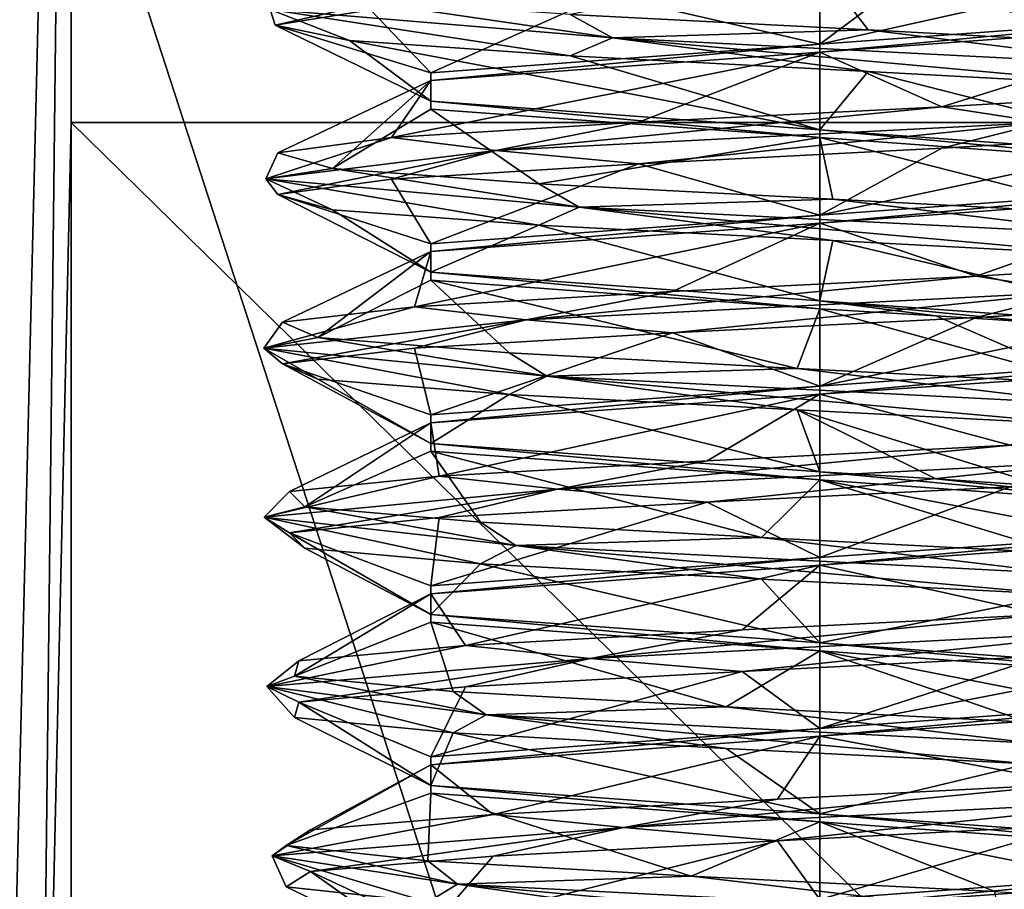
# Model space of a CAD drawing. Header units: millimetres. Extents: x -50 to 50, y -120 to 419.
# Tile 30 of 241: x -3.74 to 0.86, y -17.93 to -13.87. Entities that reach past the tile are written whole.
import ezdxf

# ---------------------------------------------------------------- set-up
doc = ezdxf.new("R2010")
doc.units = ezdxf.units.MM
doc.header["$LTSCALE"] = 81.481481
for name, color, linetype in [('1065', 7, 'CONTINUOUS'), ('1066', 7, 'CONTINUOUS'), ('1067', 7, 'CONTINUOUS'), ('1068', 7, 'CONTINUOUS'), ('1069', 7, 'CONTINUOUS'), ('1083', 7, 'CONTINUOUS'), ('1084', 7, 'CONTINUOUS'), ('1085', 7, 'CONTINUOUS'), ('1086', 7, 'CONTINUOUS'), ('1087', 7, 'CONTINUOUS'), ('1088', 7, 'CONTINUOUS'), ('208', 7, 'CONTINUOUS'), ('210', 7, 'CONTINUOUS'), ('2893', 7, 'CONTINUOUS'), ('480', 7, 'CONTINUOUS'), ('481', 7, 'CONTINUOUS'), ('521', 7, 'CONTINUOUS'), ('527', 7, 'CONTINUOUS'), ('528', 7, 'CONTINUOUS'), ('947', 7, 'CONTINUOUS'), ('948', 7, 'CONTINUOUS'), ('949', 7, 'CONTINUOUS'), ('950', 7, 'CONTINUOUS'), ('951', 7, 'CONTINUOUS'), ('952', 7, 'CONTINUOUS')]:
    doc.layers.add(name, color=color, linetype=linetype)

msp = doc.modelspace()

# ---------------------------------------------------------------- linework, layer by layer
at = {"layer": '1065', "linetype": 'CONTINUOUS'}
for points in [[(-1.8186, -17.315, 50.0501), (0, -17.1816, 51.1), (-1.8186, -17.3517, 50.0501), (-1.8186, -17.315, 50.0501)], [(0, -17.1816, 51.1), (0, -17.2184, 51.1), (-1.8186, -17.3517, 50.0501), (0, -17.1816, 51.1)], [(-1.8186, -17.4483, 47.9499), (-1.8186, -17.315, 50.0501), (-1.8186, -17.485, 47.9499), (-1.8186, -17.4483, 47.9499)], [(-1.8186, -17.315, 50.0501), (-1.8186, -17.3517, 50.0501), (-1.8186, -17.485, 47.9499), (-1.8186, -17.315, 50.0501)], [(0, -17.5816, 46.9), (-1.8186, -17.4483, 47.9499), (0, -17.6184, 46.9), (0, -17.5816, 46.9)], [(-1.8186, -17.4483, 47.9499), (-1.8186, -17.485, 47.9499), (0, -17.6184, 46.9), (-1.8186, -17.4483, 47.9499)]]:
    msp.add_3dface(points, dxfattribs=at)
at = {"layer": '1066', "linetype": 'CONTINUOUS'}
for points in [[(-1.8186, -16.515, 50.0501), (0, -16.3816, 51.1), (-1.8186, -16.5517, 50.0501), (-1.8186, -16.515, 50.0501)], [(0, -16.3816, 51.1), (0, -16.4184, 51.1), (-1.8186, -16.5517, 50.0501), (0, -16.3816, 51.1)], [(-1.8186, -16.6483, 47.9499), (-1.8186, -16.515, 50.0501), (-1.8186, -16.685, 47.9499), (-1.8186, -16.6483, 47.9499)], [(-1.8186, -16.515, 50.0501), (-1.8186, -16.5517, 50.0501), (-1.8186, -16.685, 47.9499), (-1.8186, -16.515, 50.0501)], [(0, -16.7816, 46.9), (-1.8186, -16.6483, 47.9499), (0, -16.8184, 46.9), (0, -16.7816, 46.9)], [(-1.8186, -16.6483, 47.9499), (-1.8186, -16.685, 47.9499), (0, -16.8184, 46.9), (-1.8186, -16.6483, 47.9499)]]:
    msp.add_3dface(points, dxfattribs=at)
at = {"layer": '1067', "linetype": 'CONTINUOUS'}
for points in [[(0, -15.6184, 51.1), (-1.8186, -15.7517, 50.0501), (0, -15.5816, 51.1), (0, -15.6184, 51.1)], [(-1.8186, -15.7517, 50.0501), (-1.8186, -15.715, 50.0501), (0, -15.5816, 51.1), (-1.8186, -15.7517, 50.0501)], [(-1.8186, -15.7517, 50.0501), (-1.8186, -15.885, 47.9499), (-1.8186, -15.715, 50.0501), (-1.8186, -15.7517, 50.0501)], [(-1.8186, -15.885, 47.9499), (-1.8186, -15.8483, 47.9499), (-1.8186, -15.715, 50.0501), (-1.8186, -15.885, 47.9499)], [(-1.8186, -15.885, 47.9499), (0, -16.0184, 46.9), (-1.8186, -15.8483, 47.9499), (-1.8186, -15.885, 47.9499)], [(0, -16.0184, 46.9), (0, -15.9816, 46.9), (-1.8186, -15.8483, 47.9499), (0, -16.0184, 46.9)]]:
    msp.add_3dface(points, dxfattribs=at)
at = {"layer": '1068', "linetype": 'CONTINUOUS'}
for points in [[(-1.8186, -14.915, 50.0501), (0, -14.7816, 51.1), (-1.8186, -14.9517, 50.0501), (-1.8186, -14.915, 50.0501)], [(0, -14.7816, 51.1), (0, -14.8184, 51.1), (-1.8186, -14.9517, 50.0501), (0, -14.7816, 51.1)], [(-1.8186, -15.0483, 47.9499), (-1.8186, -14.915, 50.0501), (-1.8186, -15.085, 47.9499), (-1.8186, -15.0483, 47.9499)], [(-1.8186, -14.915, 50.0501), (-1.8186, -14.9517, 50.0501), (-1.8186, -15.085, 47.9499), (-1.8186, -14.915, 50.0501)], [(0, -15.1816, 46.9), (-1.8186, -15.0483, 47.9499), (0, -15.2184, 46.9), (0, -15.1816, 46.9)], [(-1.8186, -15.0483, 47.9499), (-1.8186, -15.085, 47.9499), (0, -15.2184, 46.9), (-1.8186, -15.0483, 47.9499)]]:
    msp.add_3dface(points, dxfattribs=at)
at = {"layer": '1069', "linetype": 'CONTINUOUS'}
for points in [[(-1.8186, -14.115, 50.05), (0, -13.9816, 51.1), (-1.8186, -14.1517, 50.0501), (-1.8186, -14.115, 50.05)], [(0, -13.9816, 51.1), (0, -14.0184, 51.1), (-1.8186, -14.1517, 50.0501), (0, -13.9816, 51.1)], [(-1.8186, -14.2483, 47.9499), (-1.8186, -14.115, 50.05), (-1.8186, -14.285, 47.9499), (-1.8186, -14.2483, 47.9499)], [(-1.8186, -14.115, 50.05), (-1.8186, -14.1517, 50.0501), (-1.8186, -14.285, 47.9499), (-1.8186, -14.115, 50.05)], [(0, -14.3816, 46.9), (-1.8186, -14.2483, 47.9499), (0, -14.4184, 46.9), (0, -14.3816, 46.9)], [(-1.8186, -14.2483, 47.9499), (-1.8186, -14.285, 47.9499), (0, -14.4184, 46.9), (-1.8186, -14.2483, 47.9499)]]:
    msp.add_3dface(points, dxfattribs=at)
at = {"layer": '1083', "linetype": 'CONTINUOUS'}
for points in [[(1.8186, -17.715, 47.9499), (0, -17.5816, 46.9), (1.8186, -17.7517, 47.9499), (1.8186, -17.715, 47.9499)], [(0, -17.5816, 46.9), (0, -17.6184, 46.9), (1.8186, -17.7517, 47.9499), (0, -17.5816, 46.9)], [(0, -18.0184, 51.1), (0, -17.9816, 51.1), (1.8186, -17.8483, 50.0501), (0, -18.0184, 51.1)], [(0, -18.0184, 51.1), (1.8186, -17.8483, 50.0501), (1.8186, -17.885, 50.0501), (0, -18.0184, 51.1)]]:
    msp.add_3dface(points, dxfattribs=at)
at = {"layer": '1084', "linetype": 'CONTINUOUS'}
for points in [[(1.8186, -16.915, 47.9499), (0, -16.7816, 46.9), (1.8186, -16.9517, 47.9499), (1.8186, -16.915, 47.9499)], [(0, -16.7816, 46.9), (0, -16.8184, 46.9), (1.8186, -16.9517, 47.9499), (0, -16.7816, 46.9)], [(0, -17.1816, 51.1), (1.8186, -17.0483, 50.0501), (0, -17.2184, 51.1), (0, -17.1816, 51.1)], [(1.8186, -17.0483, 50.0501), (1.8186, -17.085, 50.0501), (0, -17.2184, 51.1), (1.8186, -17.0483, 50.0501)]]:
    msp.add_3dface(points, dxfattribs=at)
at = {"layer": '1085', "linetype": 'CONTINUOUS'}
for points in [[(0, -16.0184, 46.9), (1.8186, -16.1517, 47.9499), (0, -15.9816, 46.9), (0, -16.0184, 46.9)], [(0, -15.9816, 46.9), (1.8186, -16.1517, 47.9499), (0.5435, -16.015, 46.9716), (0, -15.9816, 46.9)], [(1.8186, -16.1517, 47.9499), (1.05, -16.0483, 47.1813), (0.5435, -16.015, 46.9716), (1.8186, -16.1517, 47.9499)], [(0, -16.3816, 51.1), (1.6087, -16.2705, 50.3498), (0, -16.4184, 51.1), (0, -16.3816, 51.1)], [(1.6087, -16.2705, 50.3498), (1.8186, -16.285, 50.0501), (0, -16.4184, 51.1), (1.6087, -16.2705, 50.3498)]]:
    msp.add_3dface(points, dxfattribs=at)
at = {"layer": '1086', "linetype": 'CONTINUOUS'}
for points in [[(1.05, -15.285, 47.1813), (1.8186, -15.315, 47.9499), (0, -15.1816, 46.9), (1.05, -15.285, 47.1813)], [(1.05, -15.285, 47.1813), (0, -15.1816, 46.9), (0.5435, -15.2517, 46.9716), (1.05, -15.285, 47.1813)], [(0, -15.1816, 46.9), (0, -15.2184, 46.9), (0.5435, -15.2517, 46.9716), (0, -15.1816, 46.9)], [(1.6087, -15.5073, 50.3498), (0, -15.6184, 51.1), (1.8186, -15.4483, 50.0501), (1.6087, -15.5073, 50.3498)], [(0, -15.6184, 51.1), (0, -15.5816, 51.1), (1.8186, -15.4483, 50.0501), (0, -15.6184, 51.1)]]:
    msp.add_3dface(points, dxfattribs=at)
at = {"layer": '1087', "linetype": 'CONTINUOUS'}
for points in [[(1.8186, -14.515, 47.9499), (0, -14.3816, 46.9), (1.8186, -14.5517, 47.9499), (1.8186, -14.515, 47.9499)], [(0, -14.3816, 46.9), (0, -14.4184, 46.9), (1.8186, -14.5517, 47.9499), (0, -14.3816, 46.9)], [(0, -14.7816, 51.1), (1.8186, -14.6483, 50.05), (0, -14.8184, 51.1), (0, -14.7816, 51.1)], [(0, -14.8184, 51.1), (1.8186, -14.6483, 50.05), (1.8186, -14.685, 50.0501), (0, -14.8184, 51.1)]]:
    msp.add_3dface(points, dxfattribs=at)
at = {"layer": '1088', "linetype": 'CONTINUOUS'}
for points in [[(0, -13.9816, 51.1), (1.8186, -13.8483, 50.0501), (0, -14.0184, 51.1), (0, -13.9816, 51.1)], [(1.8186, -13.8483, 50.0501), (1.8186, -13.885, 50.05), (0, -14.0184, 51.1), (1.8186, -13.8483, 50.0501)]]:
    msp.add_3dface(points, dxfattribs=at)
at = {"layer": '208', "linetype": 'CONTINUOUS'}
for points in [[(0, -23.5, 71), (0, 23.5, 71), (-13.8066, 19.0165, 71), (0, -23.5, 71)], [(13.8066, 19.0165, 71), (0, 23.5, 71), (13.8066, -19.0165, 71), (13.8066, 19.0165, 71)], [(13.8066, -19.0165, 71), (0, 23.5, 71), (0, -23.5, 71), (13.8066, -19.0165, 71)], [(-13.8066, -19.0165, 71), (0, -23.5, 71), (-13.8066, 19.0165, 71), (-13.8066, -19.0165, 71)]]:
    msp.add_3dface(points, dxfattribs=at)
at = {"layer": '210', "linetype": 'CONTINUOUS'}
for points in [[(-3.5, -14.3483, 43), (-3.5, -7.4833, 43), (3.5, -14.3483, 43), (-3.5, -14.3483, 43)], [(3.5, -14.3483, 43), (-3.5, -7.4833, 43), (3.5, -7.4833, 43), (3.5, -14.3483, 43)], [(-3.5, -21.2132, 43), (-3.5, -14.3483, 43), (3.5, -21.2132, 43), (-3.5, -21.2132, 43)], [(3.5, -21.2132, 43), (-3.5, -14.3483, 43), (3.5, -14.3483, 43), (3.5, -21.2132, 43)]]:
    msp.add_3dface(points, dxfattribs=at)
at = {"layer": '2893', "linetype": 'CONTINUOUS'}
for points in [[(19.74, -14.342, 7), (7.54, -23.2058, 7), (-48, -70, 7), (19.74, -14.342, 7)], [(48, -70, 7), (19.74, -14.342, 7), (-48, -70, 7), (48, -70, 7)]]:
    msp.add_3dface(points, dxfattribs=at)
at = {"layer": '480', "linetype": 'CONTINUOUS'}
for points in [[(0, -22, 31.2), (-12.9313, -17.7984, 31.2), (0, -22, 42.5), (0, -22, 31.2)], [(0, -22, 42.5), (-12.9313, -17.7984, 31.2), (-1.7972, -21.9265, 42.5), (0, -22, 42.5)], [(-1.7972, -21.9265, 42.5), (-12.9313, -17.7984, 31.2), (-3.5827, -21.7063, 42.5), (-1.7972, -21.9265, 42.5)], [(-3.5827, -21.7063, 42.5), (-12.9313, -17.7984, 31.2), (-3.9354, -21.6452, 42.5149), (-3.5827, -21.7063, 42.5)]]:
    msp.add_3dface(points, dxfattribs=at)
at = {"layer": '481', "linetype": 'CONTINUOUS'}
msp.add_3dface([(0, -22, 31.2), (5.1524, -21.3881, 43.1741), (12.9313, -17.7984, 31.2), (0, -22, 31.2)], dxfattribs=at)
at = {"layer": '521', "linetype": 'CONTINUOUS'}
for points in [[(-3.5, -7.4833, 43), (-3.826, -20.9004, 43.1209), (-3.8536, -7.4833, 43.1464), (-3.5, -7.4833, 43)], [(-3.826, -20.9004, 43.1209), (-3.5, -7.4833, 43), (-3.6545, -21.1195, 43.0245), (-3.826, -20.9004, 43.1209)], [(-3.5, -7.4833, 43), (-3.5, -14.3483, 43), (-3.6545, -21.1195, 43.0245), (-3.5, -7.4833, 43)], [(-3.5, -14.3483, 43), (-3.5, -21.2132, 43), (-3.6545, -21.1195, 43.0245), (-3.5, -14.3483, 43)]]:
    msp.add_3dface(points, dxfattribs=at)
at = {"layer": '527', "linetype": 'CONTINUOUS'}
for points in [[(13.0428, -17.9645, 31), (0, -22.2, 31), (12.9313, -17.7984, 31.2), (13.0428, -17.9645, 31)], [(12.9313, -17.7984, 31.2), (0, -22.2, 31), (0, -22.0586, 31.0586), (12.9313, -17.7984, 31.2)], [(0, -22, 31.2), (12.9313, -17.7984, 31.2), (0, -22.0586, 31.0586), (0, -22, 31.2)]]:
    msp.add_3dface(points, dxfattribs=at)
at = {"layer": '528', "linetype": 'CONTINUOUS'}
msp.add_3dface([(-13.0428, -17.9645, 31), (-12.9313, -17.7984, 31.2), (0, -22, 31.2), (-13.0428, -17.9645, 31)], dxfattribs=at)
at = {"layer": '947', "linetype": 'CONTINUOUS'}
for points in [[(1.3488, -15.9306, 51.2228), (-1.2256, -16.0625, 51.293), (0.89, -15.8576, 51.3862), (1.3488, -15.9306, 51.2228)], [(0.89, -15.8576, 51.3862), (-1.2256, -16.0625, 51.293), (-0.5265, -15.9295, 51.4918), (0.89, -15.8576, 51.3862)], [(-0.5265, -15.9295, 51.4918), (-1.2256, -16.0625, 51.293), (-1.7793, -16.0015, 50.8222), (-0.5265, -15.9295, 51.4918)], [(-1.2256, -16.0625, 51.293), (1.3488, -15.9306, 51.2228), (-0.5265, -16.1235, 51.4918), (-1.2256, -16.0625, 51.293)], [(-0.5265, -16.1235, 51.4918), (1.3488, -15.9306, 51.2228), (0.89, -16.0515, 51.3862), (-0.5265, -16.1235, 51.4918)], [(-1.2256, -16.0625, 51.293), (-2.5975, -16.1944, 49.1134), (-1.7793, -16.0015, 50.8222), (-1.2256, -16.0625, 51.293)], [(-1.7793, -16.0015, 50.8222), (-2.5975, -16.1944, 49.1134), (-2.4785, -16.0735, 49.5857), (-1.7793, -16.0015, 50.8222)], [(-2.5975, -16.1944, 49.1134), (-1.2256, -16.0625, 51.293), (-2.4785, -16.2674, 49.5857), (-2.5975, -16.1944, 49.1134)], [(-2.4785, -16.2674, 49.5857), (-1.2256, -16.0625, 51.293), (-1.7793, -16.1955, 50.8222), (-2.4785, -16.2674, 49.5857)], [(-1.7793, -16.1955, 50.8222), (-1.2256, -16.0625, 51.293), (-0.5265, -16.1235, 51.4918), (-1.7793, -16.1955, 50.8222)], [(-2.4785, -16.0735, 49.5857), (-2.5975, -16.1944, 49.1134), (-2.4067, -16.1454, 48.167), (-2.4785, -16.0735, 49.5857)], [(-2.5975, -16.1944, 49.1134), (-1.4208, -16.3264, 46.8226), (-2.4067, -16.1454, 48.167), (-2.5975, -16.1944, 49.1134)], [(-2.4067, -16.1454, 48.167), (-1.4208, -16.3264, 46.8226), (-1.5862, -16.2174, 47.0075), (-2.4067, -16.1454, 48.167)], [(-1.4208, -16.3264, 46.8226), (-2.5975, -16.1944, 49.1134), (-1.5862, -16.4114, 47.0075), (-1.4208, -16.3264, 46.8226)], [(-1.5862, -16.4114, 47.0075), (-2.5975, -16.1944, 49.1134), (-2.4067, -16.3394, 48.167), (-1.5862, -16.4114, 47.0075)], [(-2.4067, -16.3394, 48.167), (-2.5975, -16.1944, 49.1134), (-2.4785, -16.2674, 49.5857), (-2.4067, -16.3394, 48.167)], [(-1.5862, -16.2174, 47.0075), (-1.4208, -16.3264, 46.8226), (-0.2722, -16.2894, 46.4678), (-1.5862, -16.2174, 47.0075)], [(-1.4208, -16.3264, 46.8226), (1.15, -16.4583, 46.6681), (-0.2722, -16.2894, 46.4678), (-1.4208, -16.3264, 46.8226)], [(-0.2722, -16.2894, 46.4678), (1.15, -16.4583, 46.6681), (1.1264, -16.3613, 46.7159), (-0.2722, -16.2894, 46.4678)], [(-0.2722, -16.4834, 46.4678), (-1.4208, -16.3264, 46.8226), (-1.5862, -16.4114, 47.0075), (-0.2722, -16.4834, 46.4678)], [(1.15, -16.4583, 46.6681), (-1.4208, -16.3264, 46.8226), (1.1264, -16.5553, 46.7159), (1.15, -16.4583, 46.6681)], [(1.1264, -16.5553, 46.7159), (-1.4208, -16.3264, 46.8226), (-0.2722, -16.4834, 46.4678), (1.1264, -16.5553, 46.7159)], [(1.4913, -16.7222, 51.1298), (-1.073, -16.8542, 51.3682), (1.0442, -16.6492, 51.3229), (1.4913, -16.7222, 51.1298)], [(1.0442, -16.6492, 51.3229), (-1.073, -16.8542, 51.3682), (-0.3624, -16.7212, 51.5209), (1.0442, -16.6492, 51.3229)], [(-0.3624, -16.7212, 51.5209), (-1.073, -16.8542, 51.3682), (-1.6563, -16.7932, 50.9346), (-0.3624, -16.7212, 51.5209)], [(-1.073, -16.8542, 51.3682), (1.4913, -16.7222, 51.1298), (-0.3624, -16.9152, 51.5209), (-1.073, -16.8542, 51.3682)], [(-0.3624, -16.9152, 51.5209), (1.4913, -16.7222, 51.1298), (1.0442, -16.8432, 51.3229), (-0.3624, -16.9152, 51.5209)], [(-1.073, -16.8542, 51.3682), (-2.5845, -16.9861, 49.2831), (-1.6563, -16.7932, 50.9346), (-1.073, -16.8542, 51.3682)], [(-1.6563, -16.7932, 50.9346), (-2.5845, -16.9861, 49.2831), (-2.4349, -16.8651, 49.7465), (-1.6563, -16.7932, 50.9346)], [(-2.5845, -16.9861, 49.2831), (-1.073, -16.8542, 51.3682), (-2.4349, -17.0591, 49.7465), (-2.5845, -16.9861, 49.2831)], [(-2.4349, -16.8651, 49.7465), (-2.5845, -16.9861, 49.2831), (-2.456, -16.9371, 48.3262), (-2.4349, -16.8651, 49.7465)], [(-2.4349, -17.0591, 49.7465), (-1.073, -16.8542, 51.3682), (-1.6563, -16.9871, 50.9346), (-2.4349, -17.0591, 49.7465)], [(-1.6563, -16.9871, 50.9346), (-1.073, -16.8542, 51.3682), (-0.3624, -16.9152, 51.5209), (-1.6563, -16.9871, 50.9346)], [(-2.5845, -16.9861, 49.2831), (-1.5602, -17.1181, 46.9201), (-2.456, -16.9371, 48.3262), (-2.5845, -16.9861, 49.2831)], [(-2.456, -16.9371, 48.3262), (-1.5602, -17.1181, 46.9201), (-1.7131, -17.0091, 47.1155), (-2.456, -16.9371, 48.3262)], [(-1.5602, -17.1181, 46.9201), (-2.5845, -16.9861, 49.2831), (-1.7131, -17.2031, 47.1155), (-1.5602, -17.1181, 46.9201)], [(-1.7131, -17.2031, 47.1155), (-2.5845, -16.9861, 49.2831), (-2.456, -17.1311, 48.3262), (-1.7131, -17.2031, 47.1155)], [(-2.456, -17.1311, 48.3262), (-2.5845, -16.9861, 49.2831), (-2.4349, -17.0591, 49.7465), (-2.456, -17.1311, 48.3262)], [(-1.7131, -17.0091, 47.1155), (-1.5602, -17.1181, 46.9201), (-0.4373, -17.081, 46.491), (-1.7131, -17.0091, 47.1155)], [(-0.4373, -17.275, 46.491), (-1.5602, -17.1181, 46.9201), (-1.7131, -17.2031, 47.1155), (-0.4373, -17.275, 46.491)], [(-1.5602, -17.1181, 46.9201), (0.995, -17.25, 46.5979), (-0.4373, -17.081, 46.491), (-1.5602, -17.1181, 46.9201)], [(0.995, -17.25, 46.5979), (-1.5602, -17.1181, 46.9201), (0.9746, -17.347, 46.6471), (0.995, -17.25, 46.5979)], [(0.9746, -17.347, 46.6471), (-1.5602, -17.1181, 46.9201), (-0.4373, -17.275, 46.491), (0.9746, -17.347, 46.6471)], [(-0.4373, -17.081, 46.491), (0.995, -17.25, 46.5979), (0.9746, -17.153, 46.6471), (-0.4373, -17.081, 46.491)], [(1.6274, -17.5139, 51.0277), (-0.9159, -17.6458, 51.4334), (1.1939, -17.4409, 51.2496), (1.6274, -17.5139, 51.0277)], [(1.1939, -17.4409, 51.2496), (-0.9159, -17.6458, 51.4334), (-0.1968, -17.5129, 51.5392), (1.1939, -17.4409, 51.2496)], [(-0.1968, -17.5129, 51.5392), (-0.9159, -17.6458, 51.4334), (-1.5262, -17.5848, 51.0388), (-0.1968, -17.5129, 51.5392)], [(-0.9159, -17.6458, 51.4334), (1.6274, -17.5139, 51.0277), (-0.1968, -17.7068, 51.5392), (-0.9159, -17.6458, 51.4334)], [(-0.1968, -17.7068, 51.5392), (1.6274, -17.5139, 51.0277), (1.1939, -17.6349, 51.2496), (-0.1968, -17.7068, 51.5392)], [(-0.9159, -17.6458, 51.4334), (-2.5605, -17.7778, 49.4515), (-1.5262, -17.5848, 51.0388), (-0.9159, -17.6458, 51.4334)], [(-1.5262, -17.5848, 51.0388), (-2.5605, -17.7778, 49.4515), (-2.3809, -17.6568, 49.9042), (-1.5262, -17.5848, 51.0388)], [(-2.5605, -17.7778, 49.4515), (-0.9159, -17.6458, 51.4334), (-2.3809, -17.8508, 49.9042), (-2.5605, -17.7778, 49.4515)], [(-2.3809, -17.6568, 49.9042), (-2.5605, -17.7778, 49.4515), (-2.4949, -17.7288, 48.4883), (-2.3809, -17.6568, 49.9042)], [(-2.3809, -17.8508, 49.9042), (-0.9159, -17.6458, 51.4334), (-1.5262, -17.7788, 51.0388), (-2.3809, -17.8508, 49.9042)], [(-1.5262, -17.7788, 51.0388), (-0.9159, -17.6458, 51.4334), (-0.1968, -17.7068, 51.5392), (-1.5262, -17.7788, 51.0388)], [(-2.5605, -17.7778, 49.4515), (-1.6929, -17.9097, 47.0266), (-2.4949, -17.7288, 48.4883), (-2.5605, -17.7778, 49.4515)], [(-2.4949, -17.7288, 48.4883), (-1.6929, -17.9097, 47.0266), (-1.8327, -17.8007, 47.2316), (-2.4949, -17.7288, 48.4883)], [(-1.6929, -17.9097, 47.0266), (-2.5605, -17.7778, 49.4515), (-1.8327, -17.9947, 47.2316), (-1.6929, -17.9097, 47.0266)], [(-1.8327, -17.9947, 47.2316), (-2.5605, -17.7778, 49.4515), (-2.4949, -17.9227, 48.4883), (-1.8327, -17.9947, 47.2316)], [(-2.4949, -17.9227, 48.4883), (-2.5605, -17.7778, 49.4515), (-2.3809, -17.8508, 49.9042), (-2.4949, -17.9227, 48.4883)], [(-1.8327, -17.8007, 47.2316), (-1.6929, -17.9097, 47.0266), (-0.6004, -17.8727, 46.525), (-1.8327, -17.8007, 47.2316)], [(-1.6929, -17.9097, 47.0266), (0.8357, -18.0417, 46.538), (-0.6004, -17.8727, 46.525), (-1.6929, -17.9097, 47.0266)], [(-0.6004, -17.8727, 46.525), (0.8357, -18.0417, 46.538), (0.8186, -17.9447, 46.5884), (-0.6004, -17.8727, 46.525)], [(-0.6004, -18.0667, 46.525), (-1.6929, -17.9097, 47.0266), (-1.8327, -17.9947, 47.2316), (-0.6004, -18.0667, 46.525)], [(0.8357, -18.0417, 46.538), (-1.6929, -17.9097, 47.0266), (0.8186, -18.1387, 46.5884), (0.8357, -18.0417, 46.538)], [(0.8186, -18.1387, 46.5884), (-1.6929, -17.9097, 47.0266), (-0.6004, -18.0667, 46.525), (0.8186, -18.1387, 46.5884)]]:
    msp.add_3dface(points, dxfattribs=at)
at = {"layer": '948', "linetype": 'CONTINUOUS'}
for points in [[(-0.5265, -16.1235, 51.4918), (0.89, -16.0515, 51.3862), (0, -16.3816, 51.1), (-0.5265, -16.1235, 51.4918)], [(0, -16.3816, 51.1), (0.89, -16.0515, 51.3862), (1.6087, -16.2705, 50.3498), (0, -16.3816, 51.1)], [(-1.7793, -16.1955, 50.8222), (-0.5265, -16.1235, 51.4918), (-1.8186, -16.515, 50.0501), (-1.7793, -16.1955, 50.8222)], [(-1.8186, -16.515, 50.0501), (-0.5265, -16.1235, 51.4918), (0, -16.3816, 51.1), (-1.8186, -16.515, 50.0501)], [(-2.4785, -16.2674, 49.5857), (-1.7793, -16.1955, 50.8222), (-1.8186, -16.515, 50.0501), (-2.4785, -16.2674, 49.5857)], [(-2.4067, -16.3394, 48.167), (-2.4785, -16.2674, 49.5857), (-1.8186, -16.6483, 47.9499), (-2.4067, -16.3394, 48.167)], [(-1.8186, -16.6483, 47.9499), (-2.4785, -16.2674, 49.5857), (-1.8186, -16.515, 50.0501), (-1.8186, -16.6483, 47.9499)], [(-1.5862, -16.4114, 47.0075), (-2.4067, -16.3394, 48.167), (-1.8186, -16.6483, 47.9499), (-1.5862, -16.4114, 47.0075)], [(0, -16.7816, 46.9), (-1.5862, -16.4114, 47.0075), (-1.8186, -16.6483, 47.9499), (0, -16.7816, 46.9)], [(-0.2722, -16.4834, 46.4678), (-1.5862, -16.4114, 47.0075), (0, -16.7816, 46.9), (-0.2722, -16.4834, 46.4678)], [(1.1264, -16.5553, 46.7159), (-0.2722, -16.4834, 46.4678), (0, -16.7816, 46.9), (1.1264, -16.5553, 46.7159)], [(1.8186, -16.915, 47.9499), (1.1264, -16.5553, 46.7159), (0, -16.7816, 46.9), (1.8186, -16.915, 47.9499)], [(1.0442, -16.8432, 51.3229), (2.126, -16.7712, 50.4023), (0, -17.1816, 51.1), (1.0442, -16.8432, 51.3229)], [(0, -17.1816, 51.1), (2.126, -16.7712, 50.4023), (1.8186, -17.0483, 50.0501), (0, -17.1816, 51.1)], [(-0.3624, -16.9152, 51.5209), (1.0442, -16.8432, 51.3229), (0, -17.1816, 51.1), (-0.3624, -16.9152, 51.5209)], [(-1.6563, -16.9871, 50.9346), (-0.3624, -16.9152, 51.5209), (-1.8186, -17.315, 50.0501), (-1.6563, -16.9871, 50.9346)], [(-1.8186, -17.315, 50.0501), (-0.3624, -16.9152, 51.5209), (0, -17.1816, 51.1), (-1.8186, -17.315, 50.0501)], [(-2.4349, -17.0591, 49.7465), (-1.6563, -16.9871, 50.9346), (-1.8186, -17.315, 50.0501), (-2.4349, -17.0591, 49.7465)], [(-2.456, -17.1311, 48.3262), (-2.4349, -17.0591, 49.7465), (-1.8186, -17.4483, 47.9499), (-2.456, -17.1311, 48.3262)], [(-1.8186, -17.4483, 47.9499), (-2.4349, -17.0591, 49.7465), (-1.8186, -17.315, 50.0501), (-1.8186, -17.4483, 47.9499)], [(-1.7131, -17.2031, 47.1155), (-2.456, -17.1311, 48.3262), (-1.8186, -17.4483, 47.9499), (-1.7131, -17.2031, 47.1155)], [(0, -17.5816, 46.9), (-1.7131, -17.2031, 47.1155), (-1.8186, -17.4483, 47.9499), (0, -17.5816, 46.9)], [(-0.4373, -17.275, 46.491), (-1.7131, -17.2031, 47.1155), (0, -17.5816, 46.9), (-0.4373, -17.275, 46.491)], [(0.9746, -17.347, 46.6471), (-0.4373, -17.275, 46.491), (0, -17.5816, 46.9), (0.9746, -17.347, 46.6471)], [(1.8186, -17.715, 47.9499), (0.9746, -17.347, 46.6471), (0, -17.5816, 46.9), (1.8186, -17.715, 47.9499)], [(0, -17.9816, 51.1), (-0.1968, -17.7068, 51.5392), (1.1939, -17.6349, 51.2496), (0, -17.9816, 51.1)], [(0, -17.9816, 51.1), (1.1939, -17.6349, 51.2496), (1.8186, -17.8483, 50.0501), (0, -17.9816, 51.1)], [(0, -17.9816, 51.1), (-1.8186, -18.115, 50.0501), (-0.1968, -17.7068, 51.5392), (0, -17.9816, 51.1)], [(-1.8186, -18.115, 50.0501), (-1.5262, -17.7788, 51.0388), (-0.1968, -17.7068, 51.5392), (-1.8186, -18.115, 50.0501)], [(-1.8186, -18.115, 50.0501), (-2.3809, -17.8508, 49.9042), (-1.5262, -17.7788, 51.0388), (-1.8186, -18.115, 50.0501)], [(-1.8186, -18.2483, 47.9499), (-2.4949, -17.9227, 48.4883), (-2.3809, -17.8508, 49.9042), (-1.8186, -18.2483, 47.9499)], [(-1.8186, -18.115, 50.0501), (-1.8186, -18.2483, 47.9499), (-2.3809, -17.8508, 49.9042), (-1.8186, -18.115, 50.0501)], [(-1.8186, -18.2483, 47.9499), (-1.8327, -17.9947, 47.2316), (-2.4949, -17.9227, 48.4883), (-1.8186, -18.2483, 47.9499)]]:
    msp.add_3dface(points, dxfattribs=at)
at = {"layer": '949', "linetype": 'CONTINUOUS'}
for points in [[(1.6087, -15.5073, 50.3498), (0.89, -15.8576, 51.3862), (0, -15.6184, 51.1), (1.6087, -15.5073, 50.3498)], [(0, -15.6184, 51.1), (-1.7793, -16.0015, 50.8222), (-1.8186, -15.7517, 50.0501), (0, -15.6184, 51.1)], [(-0.5265, -15.9295, 51.4918), (-1.7793, -16.0015, 50.8222), (0, -15.6184, 51.1), (-0.5265, -15.9295, 51.4918)], [(0.89, -15.8576, 51.3862), (-0.5265, -15.9295, 51.4918), (0, -15.6184, 51.1), (0.89, -15.8576, 51.3862)], [(-1.7793, -16.0015, 50.8222), (-2.4785, -16.0735, 49.5857), (-1.8186, -15.7517, 50.0501), (-1.7793, -16.0015, 50.8222)], [(-2.4785, -16.0735, 49.5857), (-2.4067, -16.1454, 48.167), (-1.8186, -15.7517, 50.0501), (-2.4785, -16.0735, 49.5857)], [(-1.8186, -15.7517, 50.0501), (-2.4067, -16.1454, 48.167), (-1.8186, -15.885, 47.9499), (-1.8186, -15.7517, 50.0501)], [(-2.4067, -16.1454, 48.167), (-1.5862, -16.2174, 47.0075), (-1.8186, -15.885, 47.9499), (-2.4067, -16.1454, 48.167)], [(-1.5862, -16.2174, 47.0075), (-0.2722, -16.2894, 46.4678), (-1.8186, -15.885, 47.9499), (-1.5862, -16.2174, 47.0075)], [(-1.8186, -15.885, 47.9499), (-0.2722, -16.2894, 46.4678), (0, -16.0184, 46.9), (-1.8186, -15.885, 47.9499)], [(-0.2722, -16.2894, 46.4678), (1.1264, -16.3613, 46.7159), (0, -16.0184, 46.9), (-0.2722, -16.2894, 46.4678)], [(1.1264, -16.3613, 46.7159), (2.1747, -16.4333, 47.6745), (0, -16.0184, 46.9), (1.1264, -16.3613, 46.7159)], [(0, -16.0184, 46.9), (2.1747, -16.4333, 47.6745), (1.8186, -16.1517, 47.9499), (0, -16.0184, 46.9)], [(1.8186, -16.285, 50.0501), (1.0442, -16.6492, 51.3229), (0, -16.4184, 51.1), (1.8186, -16.285, 50.0501)], [(0, -16.4184, 51.1), (-1.6563, -16.7932, 50.9346), (-1.8186, -16.5517, 50.0501), (0, -16.4184, 51.1)], [(-0.3624, -16.7212, 51.5209), (-1.6563, -16.7932, 50.9346), (0, -16.4184, 51.1), (-0.3624, -16.7212, 51.5209)], [(1.0442, -16.6492, 51.3229), (-0.3624, -16.7212, 51.5209), (0, -16.4184, 51.1), (1.0442, -16.6492, 51.3229)], [(-2.4349, -16.8651, 49.7465), (-2.456, -16.9371, 48.3262), (-1.8186, -16.5517, 50.0501), (-2.4349, -16.8651, 49.7465)], [(-1.8186, -16.5517, 50.0501), (-2.456, -16.9371, 48.3262), (-1.8186, -16.685, 47.9499), (-1.8186, -16.5517, 50.0501)], [(-1.6563, -16.7932, 50.9346), (-2.4349, -16.8651, 49.7465), (-1.8186, -16.5517, 50.0501), (-1.6563, -16.7932, 50.9346)], [(-2.456, -16.9371, 48.3262), (-1.7131, -17.0091, 47.1155), (-1.8186, -16.685, 47.9499), (-2.456, -16.9371, 48.3262)], [(-1.7131, -17.0091, 47.1155), (-0.4373, -17.081, 46.491), (-1.8186, -16.685, 47.9499), (-1.7131, -17.0091, 47.1155)], [(-1.8186, -16.685, 47.9499), (-0.4373, -17.081, 46.491), (0, -16.8184, 46.9), (-1.8186, -16.685, 47.9499)], [(-0.4373, -17.081, 46.491), (0.9746, -17.153, 46.6471), (0, -16.8184, 46.9), (-0.4373, -17.081, 46.491)], [(0.9746, -17.153, 46.6471), (2.0833, -17.225, 47.5351), (0, -16.8184, 46.9), (0.9746, -17.153, 46.6471)], [(0, -16.8184, 46.9), (2.0833, -17.225, 47.5351), (1.8186, -16.9517, 47.9499), (0, -16.8184, 46.9)], [(1.8186, -17.085, 50.0501), (1.1939, -17.4409, 51.2496), (0, -17.2184, 51.1), (1.8186, -17.085, 50.0501)], [(0, -17.2184, 51.1), (-1.5262, -17.5848, 51.0388), (-1.8186, -17.3517, 50.0501), (0, -17.2184, 51.1)], [(-0.1968, -17.5129, 51.5392), (-1.5262, -17.5848, 51.0388), (0, -17.2184, 51.1), (-0.1968, -17.5129, 51.5392)], [(1.1939, -17.4409, 51.2496), (-0.1968, -17.5129, 51.5392), (0, -17.2184, 51.1), (1.1939, -17.4409, 51.2496)], [(-2.3809, -17.6568, 49.9042), (-2.4949, -17.7288, 48.4883), (-1.8186, -17.3517, 50.0501), (-2.3809, -17.6568, 49.9042)], [(-1.8186, -17.3517, 50.0501), (-2.4949, -17.7288, 48.4883), (-1.8186, -17.485, 47.9499), (-1.8186, -17.3517, 50.0501)], [(-1.5262, -17.5848, 51.0388), (-2.3809, -17.6568, 49.9042), (-1.8186, -17.3517, 50.0501), (-1.5262, -17.5848, 51.0388)], [(-2.4949, -17.7288, 48.4883), (-1.8327, -17.8007, 47.2316), (-1.8186, -17.485, 47.9499), (-2.4949, -17.7288, 48.4883)], [(-1.8327, -17.8007, 47.2316), (-0.6004, -17.8727, 46.525), (-1.8186, -17.485, 47.9499), (-1.8327, -17.8007, 47.2316)], [(-1.8186, -17.485, 47.9499), (-0.6004, -17.8727, 46.525), (0, -17.6184, 46.9), (-1.8186, -17.485, 47.9499)], [(-0.6004, -17.8727, 46.525), (0.8186, -17.9447, 46.5884), (0, -17.6184, 46.9), (-0.6004, -17.8727, 46.525)], [(0.8186, -17.9447, 46.5884), (1.983, -18.0166, 47.402), (0, -17.6184, 46.9), (0.8186, -17.9447, 46.5884)], [(0, -17.6184, 46.9), (1.983, -18.0166, 47.402), (1.8186, -17.7517, 47.9499), (0, -17.6184, 46.9)], [(1.3384, -18.2326, 51.1667), (0, -18.0184, 51.1), (1.8186, -17.885, 50.0501), (1.3384, -18.2326, 51.1667)]]:
    msp.add_3dface(points, dxfattribs=at)
at = {"layer": '950', "linetype": 'CONTINUOUS'}
for points in [[(-2.5697, -13.8194, 48.6045), (-1.6494, -13.6875, 51.0098), (-2.5452, -13.8924, 49.0909), (-2.5697, -13.8194, 48.6045)], [(-2.5452, -13.8924, 49.0909), (-1.6494, -13.6875, 51.0098), (-2.1006, -13.8205, 50.44), (-2.5452, -13.8924, 49.0909)], [(-2.5697, -13.8194, 48.6045), (-0.9687, -13.9514, 46.5872), (-2.198, -13.7704, 47.7135), (-2.5697, -13.8194, 48.6045)], [(-2.198, -13.7704, 47.7135), (-0.9687, -13.9514, 46.5872), (-1.167, -13.8424, 46.7363), (-2.198, -13.7704, 47.7135)], [(-0.9687, -13.9514, 46.5872), (-2.5697, -13.8194, 48.6045), (-1.167, -14.0364, 46.7363), (-0.9687, -13.9514, 46.5872)], [(-1.167, -14.0364, 46.7363), (-2.5697, -13.8194, 48.6045), (-2.198, -13.9644, 47.7135), (-1.167, -14.0364, 46.7363)], [(-2.198, -13.9644, 47.7135), (-2.5697, -13.8194, 48.6045), (-2.5452, -13.8924, 49.0909), (-2.198, -13.9644, 47.7135)], [(-1.167, -13.8424, 46.7363), (-0.9687, -13.9514, 46.5872), (0.227, -13.9144, 46.4633), (-1.167, -13.8424, 46.7363)], [(-0.9687, -13.9514, 46.5872), (1.5828, -14.0833, 46.9373), (0.227, -13.9144, 46.4633), (-0.9687, -13.9514, 46.5872)], [(0.227, -13.9144, 46.4633), (1.5828, -14.0833, 46.9373), (1.5504, -13.9863, 46.9795), (0.227, -13.9144, 46.4633)], [(0.227, -14.1084, 46.4633), (-0.9687, -13.9514, 46.5872), (-1.167, -14.0364, 46.7363), (0.227, -14.1084, 46.4633)], [(1.5828, -14.0833, 46.9373), (-0.9687, -13.9514, 46.5872), (1.5504, -14.1803, 46.9795), (1.5828, -14.0833, 46.9373)], [(1.5504, -14.1803, 46.9795), (-0.9687, -13.9514, 46.5872), (0.227, -14.1084, 46.4633), (1.5504, -14.1803, 46.9795)], [(1.8115, -14.2023, 50.7901), (1.0471, -14.3472, 51.3798), (0.5709, -14.2742, 51.482), (1.8115, -14.2023, 50.7901)], [(1.0471, -14.3472, 51.3798), (-1.5144, -14.4792, 51.1134), (0.5709, -14.2742, 51.482), (1.0471, -14.3472, 51.3798)], [(0.5709, -14.2742, 51.482), (-1.5144, -14.4792, 51.1134), (-0.8473, -14.3462, 51.4017), (0.5709, -14.2742, 51.482)], [(-0.8473, -14.3462, 51.4017), (-1.5144, -14.4792, 51.1134), (-2.0019, -14.4182, 50.5743), (-0.8473, -14.3462, 51.4017)], [(-1.5144, -14.4792, 51.1134), (1.0471, -14.3472, 51.3798), (-0.8473, -14.5402, 51.4017), (-1.5144, -14.4792, 51.1134)], [(-0.8473, -14.5402, 51.4017), (1.0471, -14.3472, 51.3798), (0.5709, -14.4682, 51.482), (-0.8473, -14.5402, 51.4017)], [(0.5709, -14.4682, 51.482), (1.0471, -14.3472, 51.3798), (1.8115, -14.3962, 50.7901), (0.5709, -14.4682, 51.482)], [(-1.5144, -14.4792, 51.1134), (-2.5901, -14.6111, 48.7734), (-2.0019, -14.4182, 50.5743), (-1.5144, -14.4792, 51.1134)], [(-2.0019, -14.4182, 50.5743), (-2.5901, -14.6111, 48.7734), (-2.5338, -14.4901, 49.2572), (-2.0019, -14.4182, 50.5743)], [(-2.5901, -14.6111, 48.7734), (-1.5144, -14.4792, 51.1134), (-2.5338, -14.6841, 49.2572), (-2.5901, -14.6111, 48.7734)], [(-2.5338, -14.4901, 49.2572), (-2.5901, -14.6111, 48.7734), (-2.2774, -14.5621, 47.86), (-2.5338, -14.4901, 49.2572)], [(-2.5338, -14.6841, 49.2572), (-1.5144, -14.4792, 51.1134), (-2.0019, -14.6121, 50.5743), (-2.5338, -14.6841, 49.2572)], [(-2.0019, -14.6121, 50.5743), (-1.5144, -14.4792, 51.1134), (-0.8473, -14.5402, 51.4017), (-2.0019, -14.6121, 50.5743)], [(-2.5901, -14.6111, 48.7734), (-1.1244, -14.7431, 46.6557), (-2.2774, -14.5621, 47.86), (-2.5901, -14.6111, 48.7734)], [(-2.2774, -14.5621, 47.86), (-1.1244, -14.7431, 46.6557), (-1.3126, -14.6341, 46.8175), (-2.2774, -14.5621, 47.86)], [(-1.1244, -14.7431, 46.6557), (-2.5901, -14.6111, 48.7734), (-1.3126, -14.8281, 46.8175), (-1.1244, -14.7431, 46.6557)], [(-1.3126, -14.8281, 46.8175), (-2.5901, -14.6111, 48.7734), (-2.2774, -14.7561, 47.86), (-1.3126, -14.8281, 46.8175)], [(-2.2774, -14.7561, 47.86), (-2.5901, -14.6111, 48.7734), (-2.5338, -14.6841, 49.2572), (-2.2774, -14.7561, 47.86)], [(-1.3126, -14.6341, 46.8175), (-1.1244, -14.7431, 46.6557), (0.0606, -14.706, 46.4539), (-1.3126, -14.6341, 46.8175)], [(-1.1244, -14.7431, 46.6557), (1.4445, -14.875, 46.8382), (0.0606, -14.706, 46.4539), (-1.1244, -14.7431, 46.6557)], [(0.0606, -14.706, 46.4539), (1.4445, -14.875, 46.8382), (1.4149, -14.778, 46.8824), (0.0606, -14.706, 46.4539)], [(0.0606, -14.9, 46.4539), (-1.1244, -14.7431, 46.6557), (-1.3126, -14.8281, 46.8175), (0.0606, -14.9, 46.4539)], [(1.4445, -14.875, 46.8382), (-1.1244, -14.7431, 46.6557), (1.4149, -14.972, 46.8824), (1.4445, -14.875, 46.8382)], [(1.4149, -14.972, 46.8824), (-1.1244, -14.7431, 46.6557), (0.0606, -14.9, 46.4539), (1.4149, -14.972, 46.8824)], [(1.9247, -14.9939, 50.6678), (1.2005, -15.1389, 51.3062), (0.732, -15.0659, 51.4393), (1.9247, -14.9939, 50.6678)], [(1.2005, -15.1389, 51.3062), (-1.373, -15.2708, 51.2079), (0.732, -15.0659, 51.4393), (1.2005, -15.1389, 51.3062)], [(0.732, -15.0659, 51.4393), (-1.373, -15.2708, 51.2079), (-0.6884, -15.1379, 51.452), (0.732, -15.0659, 51.4393)], [(-0.6884, -15.1379, 51.452), (-1.373, -15.2708, 51.2079), (-1.8947, -15.2098, 50.7019), (-0.6884, -15.1379, 51.452)], [(-1.373, -15.2708, 51.2079), (1.2005, -15.1389, 51.3062), (-0.6884, -15.3318, 51.452), (-1.373, -15.2708, 51.2079)], [(-0.6884, -15.3318, 51.452), (1.2005, -15.1389, 51.3062), (0.732, -15.2599, 51.4393), (-0.6884, -15.3318, 51.452)], [(0.732, -15.2599, 51.4393), (1.2005, -15.1389, 51.3062), (1.9247, -15.1879, 50.6678), (0.732, -15.2599, 51.4393)], [(-1.373, -15.2708, 51.2079), (-2.5994, -15.4028, 48.9433), (-1.8947, -15.2098, 50.7019), (-1.373, -15.2708, 51.2079)], [(-1.8947, -15.2098, 50.7019), (-2.5994, -15.4028, 48.9433), (-2.5115, -15.2818, 49.4223), (-1.8947, -15.2098, 50.7019)], [(-2.5994, -15.4028, 48.9433), (-1.373, -15.2708, 51.2079), (-2.5115, -15.4758, 49.4223), (-2.5994, -15.4028, 48.9433)], [(-2.5115, -15.2818, 49.4223), (-2.5994, -15.4028, 48.9433), (-2.3471, -15.3538, 48.0114), (-2.5115, -15.2818, 49.4223)], [(-2.5115, -15.4758, 49.4223), (-1.373, -15.2708, 51.2079), (-1.8947, -15.4038, 50.7019), (-2.5115, -15.4758, 49.4223)], [(-1.8947, -15.4038, 50.7019), (-1.373, -15.2708, 51.2079), (-0.6884, -15.3318, 51.452), (-1.8947, -15.4038, 50.7019)], [(-2.5994, -15.4028, 48.9433), (-1.2754, -15.5347, 46.7343), (-2.3471, -15.3538, 48.0114), (-2.5994, -15.4028, 48.9433)], [(-2.3471, -15.3538, 48.0114), (-1.2754, -15.5347, 46.7343), (-1.4525, -15.4257, 46.908), (-2.3471, -15.3538, 48.0114)], [(-1.2754, -15.5347, 46.7343), (-2.5994, -15.4028, 48.9433), (-1.4525, -15.6197, 46.908), (-1.2754, -15.5347, 46.7343)], [(-1.4525, -15.6197, 46.908), (-2.5994, -15.4028, 48.9433), (-2.3471, -15.5477, 48.0114), (-1.4525, -15.6197, 46.908)], [(-2.3471, -15.5477, 48.0114), (-2.5994, -15.4028, 48.9433), (-2.5115, -15.4758, 49.4223), (-2.3471, -15.5477, 48.0114)], [(-1.4525, -15.4257, 46.908), (-1.2754, -15.5347, 46.7343), (-0.106, -15.4977, 46.4554), (-1.4525, -15.4257, 46.908)], [(-1.2754, -15.5347, 46.7343), (1.3, -15.6667, 46.7483), (-0.106, -15.4977, 46.4554), (-1.2754, -15.5347, 46.7343)], [(1.3, -15.6667, 46.7483), (1.2734, -15.5697, 46.7944), (-0.106, -15.4977, 46.4554), (1.3, -15.6667, 46.7483)], [(-0.106, -15.6917, 46.4554), (-1.2754, -15.5347, 46.7343), (-1.4525, -15.6197, 46.908), (-0.106, -15.6917, 46.4554)], [(1.2734, -15.7637, 46.7944), (1.3, -15.6667, 46.7483), (-1.2754, -15.5347, 46.7343), (1.2734, -15.7637, 46.7944)], [(1.2734, -15.7637, 46.7944), (-1.2754, -15.5347, 46.7343), (-0.106, -15.6917, 46.4554), (1.2734, -15.7637, 46.7944)]]:
    msp.add_3dface(points, dxfattribs=at)
at = {"layer": '951', "linetype": 'CONTINUOUS'}
for points in [[(0.4074, -13.6765, 51.514), (1.6906, -13.6046, 50.9048), (0, -13.9816, 51.1), (0.4074, -13.6765, 51.514)], [(0, -13.9816, 51.1), (1.6906, -13.6046, 50.9048), (1.8186, -13.8483, 50.0501), (0, -13.9816, 51.1)], [(-1.0025, -13.7485, 51.3412), (0.4074, -13.6765, 51.514), (0, -13.9816, 51.1), (-1.0025, -13.7485, 51.3412)], [(-2.1006, -13.8205, 50.44), (-1.0025, -13.7485, 51.3412), (-1.8186, -14.115, 50.05), (-2.1006, -13.8205, 50.44)], [(-1.8186, -14.115, 50.05), (-1.0025, -13.7485, 51.3412), (0, -13.9816, 51.1), (-1.8186, -14.115, 50.05)], [(-2.5452, -13.8924, 49.0909), (-2.1006, -13.8205, 50.44), (-1.8186, -14.115, 50.05), (-2.5452, -13.8924, 49.0909)], [(-2.198, -13.9644, 47.7135), (-2.5452, -13.8924, 49.0909), (-1.8186, -14.2483, 47.9499), (-2.198, -13.9644, 47.7135)], [(-1.8186, -14.2483, 47.9499), (-2.5452, -13.8924, 49.0909), (-1.8186, -14.115, 50.05), (-1.8186, -14.2483, 47.9499)], [(-1.167, -14.0364, 46.7363), (-2.198, -13.9644, 47.7135), (0, -14.3816, 46.9), (-1.167, -14.0364, 46.7363)], [(0, -14.3816, 46.9), (-2.198, -13.9644, 47.7135), (-1.8186, -14.2483, 47.9499), (0, -14.3816, 46.9)], [(0.227, -14.1084, 46.4633), (-1.167, -14.0364, 46.7363), (0, -14.3816, 46.9), (0.227, -14.1084, 46.4633)], [(1.8186, -14.515, 47.9499), (0.227, -14.1084, 46.4633), (0, -14.3816, 46.9), (1.8186, -14.515, 47.9499)], [(1.5504, -14.1803, 46.9795), (0.227, -14.1084, 46.4633), (1.8186, -14.515, 47.9499), (1.5504, -14.1803, 46.9795)], [(0.5709, -14.4682, 51.482), (1.8115, -14.3962, 50.7901), (0, -14.7816, 51.1), (0.5709, -14.4682, 51.482)], [(0, -14.7816, 51.1), (1.8115, -14.3962, 50.7901), (1.8186, -14.6483, 50.05), (0, -14.7816, 51.1)], [(-0.8473, -14.5402, 51.4017), (0.5709, -14.4682, 51.482), (0, -14.7816, 51.1), (-0.8473, -14.5402, 51.4017)], [(-2.0019, -14.6121, 50.5743), (-0.8473, -14.5402, 51.4017), (-1.8186, -14.915, 50.0501), (-2.0019, -14.6121, 50.5743)], [(-1.8186, -14.915, 50.0501), (-0.8473, -14.5402, 51.4017), (0, -14.7816, 51.1), (-1.8186, -14.915, 50.0501)], [(-2.5338, -14.6841, 49.2572), (-2.0019, -14.6121, 50.5743), (-1.8186, -14.915, 50.0501), (-2.5338, -14.6841, 49.2572)], [(-2.2774, -14.7561, 47.86), (-2.5338, -14.6841, 49.2572), (-1.8186, -15.0483, 47.9499), (-2.2774, -14.7561, 47.86)], [(-1.8186, -15.0483, 47.9499), (-2.5338, -14.6841, 49.2572), (-1.8186, -14.915, 50.0501), (-1.8186, -15.0483, 47.9499)], [(-1.3126, -14.8281, 46.8175), (-2.2774, -14.7561, 47.86), (-1.8186, -15.0483, 47.9499), (-1.3126, -14.8281, 46.8175)], [(0, -15.1816, 46.9), (-1.3126, -14.8281, 46.8175), (-1.8186, -15.0483, 47.9499), (0, -15.1816, 46.9)], [(0.0606, -14.9, 46.4539), (-1.3126, -14.8281, 46.8175), (0, -15.1816, 46.9), (0.0606, -14.9, 46.4539)], [(1.8186, -15.315, 47.9499), (0.0606, -14.9, 46.4539), (0, -15.1816, 46.9), (1.8186, -15.315, 47.9499)], [(1.4149, -14.972, 46.8824), (0.0606, -14.9, 46.4539), (1.8186, -15.315, 47.9499), (1.4149, -14.972, 46.8824)], [(0.732, -15.2599, 51.4393), (1.9247, -15.1879, 50.6678), (0, -15.5816, 51.1), (0.732, -15.2599, 51.4393)], [(0, -15.5816, 51.1), (1.9247, -15.1879, 50.6678), (1.8186, -15.4483, 50.0501), (0, -15.5816, 51.1)], [(-0.6884, -15.3318, 51.452), (0.732, -15.2599, 51.4393), (0, -15.5816, 51.1), (-0.6884, -15.3318, 51.452)], [(-1.8947, -15.4038, 50.7019), (-0.6884, -15.3318, 51.452), (-1.8186, -15.715, 50.0501), (-1.8947, -15.4038, 50.7019)], [(-1.8186, -15.715, 50.0501), (-0.6884, -15.3318, 51.452), (0, -15.5816, 51.1), (-1.8186, -15.715, 50.0501)], [(-2.5115, -15.4758, 49.4223), (-1.8947, -15.4038, 50.7019), (-1.8186, -15.715, 50.0501), (-2.5115, -15.4758, 49.4223)], [(-2.3471, -15.5477, 48.0114), (-2.5115, -15.4758, 49.4223), (-1.8186, -15.8483, 47.9499), (-2.3471, -15.5477, 48.0114)], [(-1.8186, -15.8483, 47.9499), (-2.5115, -15.4758, 49.4223), (-1.8186, -15.715, 50.0501), (-1.8186, -15.8483, 47.9499)], [(-1.4525, -15.6197, 46.908), (-2.3471, -15.5477, 48.0114), (-1.8186, -15.8483, 47.9499), (-1.4525, -15.6197, 46.908)], [(0, -15.9816, 46.9), (-1.4525, -15.6197, 46.908), (-1.8186, -15.8483, 47.9499), (0, -15.9816, 46.9)], [(-0.106, -15.6917, 46.4554), (-1.4525, -15.6197, 46.908), (0, -15.9816, 46.9), (-0.106, -15.6917, 46.4554)], [(1.05, -16.0483, 47.1813), (1.2734, -15.7637, 46.7944), (-0.106, -15.6917, 46.4554), (1.05, -16.0483, 47.1813)], [(1.05, -16.0483, 47.1813), (-0.106, -15.6917, 46.4554), (0.5435, -16.015, 46.9716), (1.05, -16.0483, 47.1813)], [(-0.106, -15.6917, 46.4554), (0, -15.9816, 46.9), (0.5435, -16.015, 46.9716), (-0.106, -15.6917, 46.4554)]]:
    msp.add_3dface(points, dxfattribs=at)
at = {"layer": '952', "linetype": 'CONTINUOUS'}
for points in [[(-1.167, -13.8424, 46.7363), (0.227, -13.9144, 46.4633), (0, -13.6184, 46.9), (-1.167, -13.8424, 46.7363)], [(0.227, -13.9144, 46.4633), (1.5504, -13.9863, 46.9795), (0, -13.6184, 46.9), (0.227, -13.9144, 46.4633)], [(0, -13.6184, 46.9), (1.5504, -13.9863, 46.9795), (1.8186, -13.7517, 47.9499), (0, -13.6184, 46.9)], [(1.8186, -13.885, 50.05), (0.5709, -14.2742, 51.482), (0, -14.0184, 51.1), (1.8186, -13.885, 50.05)], [(1.8115, -14.2023, 50.7901), (0.5709, -14.2742, 51.482), (1.8186, -13.885, 50.05), (1.8115, -14.2023, 50.7901)], [(-0.8473, -14.3462, 51.4017), (-2.0019, -14.4182, 50.5743), (0, -14.0184, 51.1), (-0.8473, -14.3462, 51.4017)], [(0, -14.0184, 51.1), (-2.0019, -14.4182, 50.5743), (-1.8186, -14.1517, 50.0501), (0, -14.0184, 51.1)], [(0.5709, -14.2742, 51.482), (-0.8473, -14.3462, 51.4017), (0, -14.0184, 51.1), (0.5709, -14.2742, 51.482)], [(-2.0019, -14.4182, 50.5743), (-2.5338, -14.4901, 49.2572), (-1.8186, -14.1517, 50.0501), (-2.0019, -14.4182, 50.5743)], [(-2.5338, -14.4901, 49.2572), (-2.2774, -14.5621, 47.86), (-1.8186, -14.1517, 50.0501), (-2.5338, -14.4901, 49.2572)], [(-1.8186, -14.1517, 50.0501), (-2.2774, -14.5621, 47.86), (-1.8186, -14.285, 47.9499), (-1.8186, -14.1517, 50.0501)], [(-2.2774, -14.5621, 47.86), (-1.3126, -14.6341, 46.8175), (-1.8186, -14.285, 47.9499), (-2.2774, -14.5621, 47.86)], [(-1.8186, -14.285, 47.9499), (-1.3126, -14.6341, 46.8175), (0, -14.4184, 46.9), (-1.8186, -14.285, 47.9499)], [(-1.3126, -14.6341, 46.8175), (0.0606, -14.706, 46.4539), (0, -14.4184, 46.9), (-1.3126, -14.6341, 46.8175)], [(0.0606, -14.706, 46.4539), (1.4149, -14.778, 46.8824), (0, -14.4184, 46.9), (0.0606, -14.706, 46.4539)], [(0, -14.4184, 46.9), (1.4149, -14.778, 46.8824), (1.8186, -14.5517, 47.9499), (0, -14.4184, 46.9)], [(0.732, -15.0659, 51.4393), (0, -14.8184, 51.1), (1.8186, -14.685, 50.0501), (0.732, -15.0659, 51.4393)], [(1.9247, -14.9939, 50.6678), (0.732, -15.0659, 51.4393), (1.8186, -14.685, 50.0501), (1.9247, -14.9939, 50.6678)], [(-0.6884, -15.1379, 51.452), (-1.8947, -15.2098, 50.7019), (0, -14.8184, 51.1), (-0.6884, -15.1379, 51.452)], [(0, -14.8184, 51.1), (-1.8947, -15.2098, 50.7019), (-1.8186, -14.9517, 50.0501), (0, -14.8184, 51.1)], [(0.732, -15.0659, 51.4393), (-0.6884, -15.1379, 51.452), (0, -14.8184, 51.1), (0.732, -15.0659, 51.4393)], [(-1.8947, -15.2098, 50.7019), (-2.5115, -15.2818, 49.4223), (-1.8186, -14.9517, 50.0501), (-1.8947, -15.2098, 50.7019)], [(-2.5115, -15.2818, 49.4223), (-2.3471, -15.3538, 48.0114), (-1.8186, -14.9517, 50.0501), (-2.5115, -15.2818, 49.4223)], [(-1.8186, -14.9517, 50.0501), (-2.3471, -15.3538, 48.0114), (-1.8186, -15.085, 47.9499), (-1.8186, -14.9517, 50.0501)], [(-2.3471, -15.3538, 48.0114), (-1.4525, -15.4257, 46.908), (-1.8186, -15.085, 47.9499), (-2.3471, -15.3538, 48.0114)], [(-1.4525, -15.4257, 46.908), (-0.106, -15.4977, 46.4554), (-1.8186, -15.085, 47.9499), (-1.4525, -15.4257, 46.908)], [(-1.8186, -15.085, 47.9499), (-0.106, -15.4977, 46.4554), (0, -15.2184, 46.9), (-1.8186, -15.085, 47.9499)], [(-0.106, -15.4977, 46.4554), (1.2734, -15.5697, 46.7944), (0, -15.2184, 46.9), (-0.106, -15.4977, 46.4554)], [(0, -15.2184, 46.9), (1.2734, -15.5697, 46.7944), (0.5435, -15.2517, 46.9716), (0, -15.2184, 46.9)], [(1.2734, -15.5697, 46.7944), (1.05, -15.285, 47.1813), (0.5435, -15.2517, 46.9716), (1.2734, -15.5697, 46.7944)]]:
    msp.add_3dface(points, dxfattribs=at)

doc.saveas('drawing.dxf')
